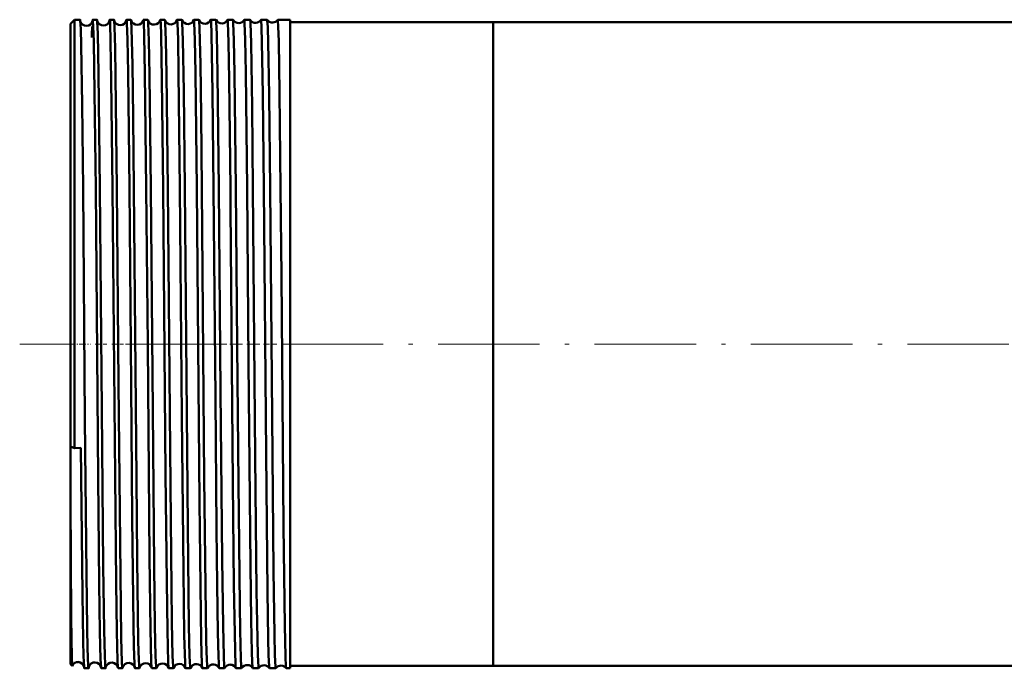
# Model space of a CAD drawing. Extents: x -1438 to 1837, y -1689 to 607.
# Tile 1 of 92: x -199 to -83, y -1684 to -1608. Entities that reach past the tile are written whole.
import ezdxf

# ---------------------------------------------------------------- set-up
doc = ezdxf.new("R2010")
doc.units = 0
doc.linetypes.add('DASHDOT', pattern=[18.5, 12, -3, 0.5, -3])

msp = doc.modelspace()

# ---------------------------------------------------------------- linework, layer by layer
at = {"color": 7, "lineweight": 50}
for p, q in [((-193.21, -1608.2), (-192.71, -1607.7)), ((-193.21, -1608.2), (-193.21, -1627.91)), ((-192.71, -1607.7), (-192.71, -1627.67)), ((-192.06, -1607.7), (-192.71, -1607.7)), ((-190.06, -1607.7), (-190.56, -1607.7)), ((-188.06, -1607.7), (-188.57, -1607.7)), ((-186.05, -1607.7), (-186.57, -1607.7)), ((-184.04, -1607.7), (-184.57, -1607.7)), ((-182.04, -1607.7), (-182.58, -1607.7)), ((-180.03, -1607.7), (-180.59, -1607.7)), ((-178.01, -1607.7), (-178.6, -1607.7)), ((-176, -1607.7), (-176.61, -1607.7)), ((-173.98, -1607.7), (-174.63, -1607.7)), ((-173.98, -1607.7), (-173.98, -1607.7)), ((-172.64, -1607.7), (-172.65, -1607.7)), ((-171.96, -1607.7), (-172.64, -1607.7)), ((-171.96, -1607.7), (-171.96, -1607.7)), ((-170.66, -1607.7), (-170.67, -1607.7)), ((-169.94, -1607.7), (-170.66, -1607.7)), ((-169.94, -1607.7), (-169.94, -1607.7)), ((-168.68, -1607.7), (-168.69, -1607.7)), ((-167.21, -1607.7), (-168.68, -1607.7)), ((-167.21, -1607.7), (-167.21, -1627.67)), ((-143.21, -1608.01), (-167.21, -1608.01)), ((-143.21, -1608.01), (-143.21, -1627.82)), ((-47.36, -1608.01), (-143.21, -1608.01)), ((-143.21, -1608.01), (-143.21, -1684.11)), ((-193.21, -1627.91), (-193.21, -1658.2)), ((-192.71, -1627.67), (-192.71, -1658.36)), ((-167.21, -1627.67), (-167.21, -1684.42)), ((-143.21, -1627.82), (-143.21, -1684.11)), ((-192.71, -1658.36), (-193.21, -1658.2)), ((-193.21, -1658.2), (-193.21, -1664.51)), ((-192.71, -1658.36), (-191.96, -1658.35)), ((-193.21, -1664.51), (-193.21, -1683.92)), ((-193.21, -1683.92), (-193, -1684.13)), ((-191.06, -1684.42), (-191.56, -1684.42)), ((-189.06, -1684.42), (-189.56, -1684.42)), ((-187.05, -1684.42), (-187.57, -1684.42)), ((-185.05, -1684.42), (-185.57, -1684.42)), ((-183.04, -1684.42), (-183.58, -1684.42)), ((-181.03, -1684.42), (-181.59, -1684.42)), ((-179.02, -1684.42), (-179.59, -1684.42)), ((-177.01, -1684.42), (-177.61, -1684.42)), ((-174.99, -1684.42), (-175.62, -1684.42)), ((-174.99, -1684.41), (-174.99, -1684.42)), ((-173.64, -1684.42), (-173.64, -1684.41)), ((-172.97, -1684.42), (-173.64, -1684.42)), ((-172.97, -1684.41), (-172.97, -1684.42)), ((-171.65, -1684.42), (-171.66, -1684.41)), ((-170.95, -1684.42), (-171.65, -1684.42)), ((-170.95, -1684.41), (-170.95, -1684.42)), ((-169.67, -1684.42), (-169.68, -1684.41)), ((-168.93, -1684.42), (-169.67, -1684.42)), ((-168.93, -1684.41), (-168.93, -1684.42)), ((-167.7, -1684.42), (-167.7, -1684.41)), ((-167.21, -1684.42), (-167.7, -1684.42)), ((-143.21, -1684.11), (-167.21, -1684.11)), ((416.79, -1684.11), (-143.21, -1684.11))]:
    msp.add_line(p, q, dxfattribs=at)
at = {"color": 7, "linetype": 'DASHDOT', "lineweight": 18}
msp.add_line((472.79, -1646.06), (-199.21, -1646.06), dxfattribs=at)
at = {"color": 7, "linetype": 'DASHDOT', "lineweight": 18, "ltscale": 0.06524}
msp.add_line((-193.43, -1646.06), (-190.82, -1646.06), dxfattribs=at)
at = {"color": 7, "linetype": 'DASHDOT', "lineweight": 18, "ltscale": 0.03561}
msp.add_line((-188.92, -1646.06), (-190.34, -1646.06), dxfattribs=at)
at = {"color": 7, "linetype": 'DASHDOT', "lineweight": 18, "ltscale": 0.03565}
msp.add_line((-186.92, -1646.06), (-188.34, -1646.06), dxfattribs=at)
at = {"color": 7, "linetype": 'DASHDOT', "lineweight": 18, "ltscale": 0.035804}
msp.add_line((-184.92, -1646.06), (-186.35, -1646.06), dxfattribs=at)
at = {"color": 7, "linetype": 'DASHDOT', "lineweight": 18, "ltscale": 0.036131}
msp.add_line((-182.91, -1646.06), (-184.36, -1646.06), dxfattribs=at)
at = {"color": 7, "linetype": 'DASHDOT', "lineweight": 18, "ltscale": 0.036586}
msp.add_line((-180.9, -1646.06), (-182.36, -1646.06), dxfattribs=at)
at = {"color": 7, "linetype": 'DASHDOT', "lineweight": 18, "ltscale": 0.037163}
msp.add_line((-178.89, -1646.06), (-180.37, -1646.06), dxfattribs=at)
at = {"color": 7, "linetype": 'DASHDOT', "lineweight": 18, "ltscale": 0.037863}
msp.add_line((-176.87, -1646.06), (-178.39, -1646.06), dxfattribs=at)
at = {"color": 7, "linetype": 'DASHDOT', "lineweight": 18, "ltscale": 0.038689}
msp.add_line((-174.86, -1646.06), (-176.4, -1646.06), dxfattribs=at)
at = {"color": 7, "linetype": 'DASHDOT', "lineweight": 18, "ltscale": 0.039642}
msp.add_line((-172.84, -1646.06), (-174.42, -1646.06), dxfattribs=at)
at = {"color": 7, "linetype": 'DASHDOT', "lineweight": 18, "ltscale": 0.040735}
msp.add_line((-170.81, -1646.06), (-172.44, -1646.06), dxfattribs=at)
at = {"color": 7, "linetype": 'DASHDOT', "lineweight": 18, "ltscale": 0.04198}
msp.add_line((-168.79, -1646.06), (-170.47, -1646.06), dxfattribs=at)
at = {"color": 7, "lineweight": 50}
for points in [[(-191.99, -1608.77), (-192.04, -1607.82), (-192.05, -1607.71), (-192.06, -1607.7), (-192.06, -1607.7), (-192.06, -1607.7)], [(-190.56, -1607.7), (-190.56, -1607.7), (-190.57, -1607.7), (-190.57, -1607.7), (-190.57, -1607.72), (-190.59, -1607.87)], [(-190.22, -1627.67), (-190.35, -1616.3), (-190.45, -1610.28), (-190.5, -1608.51), (-190.54, -1607.79), (-190.56, -1607.71), (-190.56, -1607.7), (-190.56, -1607.7), (-190.56, -1607.7)], [(-190.03, -1607.9), (-190.05, -1607.72), (-190.05, -1607.71), (-190.06, -1607.7), (-190.06, -1607.7), (-190.06, -1607.7)], [(-189.72, -1627.67), (-189.87, -1614.06), (-189.97, -1609.36), (-190.03, -1607.9)], [(-188.57, -1607.7), (-188.57, -1607.7), (-188.57, -1607.7), (-188.57, -1607.7), (-188.57, -1607.71), (-188.58, -1607.73), (-188.6, -1607.95)], [(-188.22, -1627.67), (-188.37, -1614.81), (-188.45, -1610.39), (-188.52, -1608.01), (-188.55, -1607.73), (-188.56, -1607.71), (-188.56, -1607.7), (-188.56, -1607.7), (-188.56, -1607.7), (-188.57, -1607.7)], [(-188.04, -1607.78), (-188.05, -1607.71), (-188.05, -1607.7), (-188.05, -1607.7), (-188.06, -1607.7)], [(-187.72, -1627.67), (-187.87, -1614.38), (-187.92, -1611.07), (-187.99, -1608.56), (-188.04, -1607.78)], [(-186.57, -1607.7), (-186.57, -1607.7), (-186.57, -1607.7), (-186.58, -1607.71), (-186.59, -1607.78)], [(-186.23, -1627.67), (-186.38, -1613.99), (-186.46, -1610.05), (-186.52, -1608.09), (-186.55, -1607.74), (-186.56, -1607.71), (-186.56, -1607.7), (-186.57, -1607.7), (-186.57, -1607.7), (-186.57, -1607.7)], [(-185.71, -1627.67), (-185.8, -1619.24), (-185.88, -1613.01), (-185.98, -1608.76), (-186.02, -1607.83), (-186.04, -1607.74)], [(-184.23, -1627.67), (-184.39, -1614.03), (-184.47, -1609.66), (-184.54, -1607.92), (-184.56, -1607.72), (-184.57, -1607.71), (-184.57, -1607.7), (-184.57, -1607.7), (-184.57, -1607.7), (-184.57, -1607.7)], [(-183.7, -1627.67), (-183.86, -1614.25), (-183.93, -1610.15), (-184, -1608.1), (-184.03, -1607.72)], [(-182.24, -1627.67), (-182.39, -1614.76), (-182.48, -1609.54), (-182.53, -1608.15), (-182.56, -1607.75), (-182.57, -1607.71), (-182.58, -1607.7), (-182.58, -1607.7), (-182.58, -1607.7), (-182.58, -1607.7)], [(-181.69, -1627.67), (-181.85, -1614.15), (-181.92, -1610.13), (-181.99, -1608.12), (-182.01, -1607.79), (-182.03, -1607.72)], [(-180.25, -1627.67), (-180.41, -1613.99), (-180.48, -1610.05), (-180.54, -1608.09), (-180.57, -1607.74), (-180.58, -1607.71), (-180.58, -1607.7), (-180.59, -1607.7), (-180.59, -1607.7), (-180.59, -1607.7)], [(-179.68, -1627.67), (-179.81, -1616.16), (-179.91, -1610.08), (-179.98, -1608.06), (-180.01, -1607.77), (-180.02, -1607.71)], [(-178.26, -1627.67), (-178.42, -1614.03), (-178.49, -1610.05), (-178.56, -1608.05), (-178.59, -1607.74), (-178.59, -1607.71), (-178.6, -1607.7), (-178.6, -1607.7), (-178.6, -1607.7), (-178.6, -1607.7)], [(-177.67, -1627.67), (-177.76, -1619.04), (-177.84, -1612.91), (-177.94, -1608.72), (-177.99, -1607.82), (-178, -1607.73), (-178.01, -1607.71)], [(-176.27, -1627.67), (-176.4, -1616.28), (-176.52, -1609.43), (-176.58, -1607.9), (-176.6, -1607.72), (-176.61, -1607.71), (-176.61, -1607.7), (-176.61, -1607.7), (-176.61, -1607.7)], [(-175.66, -1627.67), (-175.81, -1614.16), (-175.9, -1609.4), (-175.96, -1607.94), (-175.98, -1607.75), (-175.99, -1607.71)], [(-174.29, -1627.67), (-174.43, -1614.81), (-174.51, -1610.4), (-174.59, -1608.01), (-174.61, -1607.73), (-174.62, -1607.71), (-174.62, -1607.7), (-174.62, -1607.7), (-174.63, -1607.7), (-174.63, -1607.7)], [(-173.64, -1627.67), (-173.79, -1614.08), (-173.87, -1610.09), (-173.94, -1608.1), (-173.96, -1607.77), (-173.97, -1607.72), (-173.98, -1607.7)], [(-172.31, -1627.67), (-172.46, -1613.99), (-172.53, -1610.06), (-172.6, -1608.09), (-172.63, -1607.74), (-172.64, -1607.71), (-172.64, -1607.7), (-172.64, -1607.7), (-172.64, -1607.7), (-172.64, -1607.7)], [(-171.62, -1627.67), (-171.72, -1618.03), (-171.84, -1610.49), (-171.92, -1608.07), (-171.95, -1607.76), (-171.95, -1607.71), (-171.96, -1607.7)], [(-170.33, -1627.67), (-170.44, -1616.57), (-170.51, -1612.3), (-170.6, -1608.53), (-170.64, -1607.79), (-170.66, -1607.71), (-170.66, -1607.7), (-170.66, -1607.7), (-170.66, -1607.7)], [(-169.6, -1627.67), (-169.72, -1616.61), (-169.78, -1612.35), (-169.87, -1608.55), (-169.92, -1607.82), (-169.93, -1607.72), (-169.94, -1607.71), (-169.94, -1607.7)], [(-168.35, -1627.67), (-168.47, -1616.31), (-168.57, -1610.28), (-168.62, -1608.5), (-168.66, -1607.79), (-168.68, -1607.71), (-168.68, -1607.7), (-168.68, -1607.7), (-168.68, -1607.7)], [(-191.72, -1627.67), (-191.83, -1617.71), (-191.94, -1610.72), (-191.99, -1608.77)], [(-191.06, -1684.42), (-191.06, -1684.42), (-191.06, -1684.42), (-191.07, -1684.41), (-191.07, -1684.41), (-191.07, -1684.39), (-191.1, -1684.15), (-191.17, -1682.04), (-191.22, -1679.71), (-191.31, -1673.29), (-191.49, -1654.96), (-191.72, -1627.67)], [(-189.64, -1683.37), (-189.72, -1680.12), (-189.8, -1674.44), (-189.93, -1661.92), (-190.22, -1627.67)], [(-189.06, -1684.42), (-189.06, -1684.42), (-189.06, -1684.42), (-189.06, -1684.41), (-189.08, -1684.36), (-189.11, -1683.89), (-189.15, -1682.96), (-189.22, -1679.89), (-189.32, -1672.29), (-189.49, -1653.86), (-189.72, -1627.67)], [(-187.59, -1684.29), (-187.64, -1683.52), (-187.72, -1680.05), (-187.8, -1674.33), (-187.93, -1661.73), (-188.22, -1627.67)], [(-187.05, -1684.42), (-187.06, -1684.42), (-187.06, -1684.41), (-187.06, -1684.41), (-187.08, -1684.34), (-187.12, -1683.69), (-187.19, -1680.83), (-187.3, -1673.33), (-187.52, -1650.75), (-187.72, -1627.67)], [(-185.59, -1684.36), (-185.62, -1683.92), (-185.69, -1681.78), (-185.74, -1679.32), (-185.89, -1666.64), (-186.03, -1650.92), (-186.23, -1627.67)], [(-185.05, -1684.42), (-185.05, -1684.42), (-185.05, -1684.42), (-185.05, -1684.41), (-185.06, -1684.4), (-185.06, -1684.38), (-185.09, -1684.05), (-185.12, -1683.41), (-185.18, -1681.26), (-185.32, -1671.5), (-185.41, -1662.01), (-185.71, -1627.67)], [(-183.59, -1684.38), (-183.61, -1684.25), (-183.64, -1683.68), (-183.73, -1679.78), (-183.85, -1671.33), (-184.07, -1646.19), (-184.23, -1627.67)], [(-183.04, -1684.42), (-183.04, -1684.42), (-183.04, -1684.42), (-183.05, -1684.41), (-183.05, -1684.4), (-183.07, -1684.25), (-183.13, -1682.99), (-183.21, -1679.39), (-183.3, -1672.32), (-183.48, -1653.94), (-183.7, -1627.67)], [(-181.6, -1684.4), (-181.61, -1684.28), (-181.64, -1683.74), (-181.74, -1679.95), (-181.82, -1674.18), (-181.95, -1661.46), (-182.24, -1627.67)], [(-181.03, -1684.42), (-181.03, -1684.42), (-181.03, -1684.42), (-181.04, -1684.41), (-181.04, -1684.41), (-181.04, -1684.39), (-181.07, -1684.16), (-181.12, -1683), (-181.2, -1678.94), (-181.35, -1666.84), (-181.43, -1658.52), (-181.69, -1627.67)], [(-179.6, -1684.4), (-179.62, -1684.29), (-179.65, -1683.76), (-179.74, -1680.52), (-179.85, -1672.95), (-180.02, -1654.64), (-180.25, -1627.67)], [(-179.02, -1684.42), (-179.02, -1684.42), (-179.02, -1684.42), (-179.03, -1684.41), (-179.03, -1684.4), (-179.05, -1684.25), (-179.11, -1682.99), (-179.19, -1679.39), (-179.33, -1667.69), (-179.57, -1640.98), (-179.68, -1627.67)], [(-177.61, -1684.41), (-177.63, -1684.33), (-177.66, -1683.94), (-177.74, -1681.06), (-177.79, -1677.97), (-177.94, -1664.71), (-178.18, -1637), (-178.26, -1627.67)], [(-177.01, -1684.42), (-177.01, -1684.42), (-177.01, -1684.42), (-177.01, -1684.41), (-177.01, -1684.4), (-177.02, -1684.38), (-177.05, -1684.05), (-177.08, -1683.41), (-177.14, -1681.26), (-177.28, -1671.5), (-177.37, -1661.91), (-177.67, -1627.67)], [(-175.63, -1684.41), (-175.63, -1684.39), (-175.64, -1684.32), (-175.67, -1683.84), (-175.71, -1682.97), (-175.77, -1680.19), (-175.85, -1674.56), (-175.92, -1667.92), (-176.06, -1652.45), (-176.27, -1627.67)], [(-174.99, -1684.42), (-174.99, -1684.42), (-174.99, -1684.42), (-175, -1684.41), (-175, -1684.4), (-175.02, -1684.25), (-175.08, -1682.99), (-175.16, -1679.39), (-175.26, -1671.55), (-175.45, -1651.64), (-175.66, -1627.67)], [(-173.64, -1684.41), (-173.64, -1684.4), (-173.65, -1684.36), (-173.67, -1684.12), (-173.74, -1682.29), (-173.87, -1674.53), (-173.99, -1662.52), (-174.27, -1629.92), (-174.29, -1627.67)], [(-172.97, -1684.42), (-172.97, -1684.42), (-172.98, -1684.42), (-172.98, -1684.41), (-172.98, -1684.41), (-172.99, -1684.39), (-173.01, -1684.16), (-173.05, -1683.25), (-173.13, -1679.94), (-173.18, -1676.96), (-173.33, -1662.57), (-173.48, -1646.22), (-173.64, -1627.67)], [(-171.66, -1684.41), (-171.66, -1684.39), (-171.68, -1684.31), (-171.72, -1683.67), (-171.75, -1682.5), (-171.83, -1678.73), (-171.91, -1672.28), (-172.13, -1648.27), (-172.31, -1627.67)], [(-170.95, -1684.42), (-170.95, -1684.42), (-170.96, -1684.42), (-170.96, -1684.41), (-170.96, -1684.4), (-170.98, -1684.24), (-171.05, -1682.85), (-171.09, -1680.92), (-171.18, -1675.25), (-171.34, -1659.36), (-171.62, -1627.67)], [(-169.68, -1684.41), (-169.68, -1684.41), (-169.69, -1684.38), (-169.71, -1684.21), (-169.76, -1682.86), (-169.81, -1680.95), (-169.89, -1675.33), (-170.06, -1659.05), (-170.33, -1627.67)], [(-168.93, -1684.42), (-168.93, -1684.42), (-168.93, -1684.42), (-168.94, -1684.41), (-168.94, -1684.4), (-168.96, -1684.24), (-169.02, -1682.85), (-169.08, -1680.4), (-169.19, -1672.9), (-169.36, -1654.66), (-169.6, -1627.67)], [(-167.7, -1684.41), (-167.7, -1684.41), (-167.71, -1684.38), (-167.73, -1684.23), (-167.78, -1683), (-167.86, -1679.41), (-168, -1667.61), (-168.26, -1637.99), (-168.35, -1627.67)], [(-191.56, -1684.42), (-191.56, -1684.42), (-191.57, -1684.42), (-191.57, -1684.41), (-191.57, -1684.4), (-191.59, -1684.26), (-191.65, -1682.99), (-191.7, -1681.15), (-191.78, -1675.66), (-191.96, -1658.35)], [(-193, -1684.13), (-193, -1684.12), (-193.01, -1684.11), (-193.02, -1684.01), (-193.05, -1683.16), (-193.12, -1678.48), (-193.21, -1664.51)], [(-189.56, -1684.42), (-189.57, -1684.42), (-189.57, -1684.41), (-189.57, -1684.4), (-189.59, -1684.3), (-189.64, -1683.37)], [(-191.03, -1684.28), (-191.05, -1684.4), (-191.06, -1684.41), (-191.06, -1684.42), (-191.06, -1684.42), (-191.06, -1684.42)], [(-189.04, -1684.32), (-189.05, -1684.41), (-189.05, -1684.41), (-189.06, -1684.42), (-189.06, -1684.42)], [(-187.57, -1684.42), (-187.57, -1684.42), (-187.57, -1684.41), (-187.58, -1684.4), (-187.59, -1684.29)], [(-187.04, -1684.36), (-187.05, -1684.41), (-187.05, -1684.42), (-187.05, -1684.42), (-187.05, -1684.42)], [(-185.57, -1684.42), (-185.57, -1684.42), (-185.57, -1684.42), (-185.58, -1684.41), (-185.59, -1684.36)]]:
    msp.add_lwpolyline(points, dxfattribs=at)
for centre, radius, start, end in [((-191.32, -1607.68), 0.741, 194.1812, 272.8393), ((-191.31, -1607.69), 0.737, 272.2858, 347.6117), ((-189.32, -1607.65), 0.739, 193.1279, 272.9154), ((-189.31, -1607.65), 0.736, 272.1913, 347.734), ((-187.32, -1607.62), 0.738, 192.3837, 273.0018), ((-187.31, -1607.62), 0.736, 272.2098, 347.7046), ((-186.11, -1607.74), 0.0684, 358.0586, 37.0277), ((-185.32, -1607.58), 0.738, 192.6024, 272.975), ((-185.31, -1607.58), 0.737, 272.2372, 347.4256), ((-184.52, -1607.74), 0.0685, 143.0747, 182.0242), ((-184.07, -1607.72), 0.037, 359.3841, 45.2646), ((-183.32, -1607.54), 0.74, 194.1431, 272.8885), ((-183.31, -1607.54), 0.739, 272.326, 345.8957), ((-182.56, -1607.72), 0.0369, 134.9157, 180.7059), ((-182.05, -1607.72), 0.0236, 1.4545, 52.1584), ((-181.32, -1607.51), 0.742, 196.3399, 272.812), ((-181.31, -1607.51), 0.741, 272.4162, 343.697), ((-180.58, -1607.72), 0.023, 127.5884, 178.634), ((-180.03, -1607.71), 0.0162, 4.354, 58.6264), ((-179.31, -1607.47), 0.743, 198.7894, 272.7569), ((-179.31, -1607.47), 0.742, 272.462, 341.2371), ((-178.59, -1607.71), 0.0159, 121.2554, 175.8637), ((-178.02, -1607.71), 0.0121, 7.6018, 63.9786), ((-177.31, -1607.44), 0.744, 201.4356, 272.724), ((-177.31, -1607.44), 0.743, 272.4915, 338.6073), ((-176.61, -1607.71), 0.0117, 115.7326, 172.5174), ((-176, -1607.71), 0.00966, 11.0234, 68.4248), ((-175.31, -1607.4), 0.744, 204.2079, 272.692), ((-175.31, -1607.4), 0.744, 272.5186, 335.8352), ((-174.62, -1607.71), 0.00953, 111.5382, 166.9413), ((-173.31, -1607.36), 0.745, 207.0537, 272.6778), ((-173.31, -1607.37), 0.745, 272.5416, 332.9669), ((-171.31, -1607.33), 0.745, 210.0336, 272.6686), ((-171.31, -1607.33), 0.745, 272.5606, 329.9929), ((-169.31, -1607.29), 0.746, 213.1305, 272.6425), ((-169.31, -1607.29), 0.745, 272.5618, 326.8925), ((-100.51, -1611.95), 90.19, 177.8167, 178.6369), ((-192.31, -1684.42), 0.744, 86.2717, 156.5519), ((-192.31, -1684.41), 0.74, 14.8595, 86.5685), ((-190.32, -1684.45), 0.738, 86.0261, 167.5901), ((-190.31, -1684.45), 0.739, 13.6463, 86.6185), ((-188.32, -1684.48), 0.738, 85.9925, 167.6032), ((-188.31, -1684.48), 0.738, 13.2004, 86.7108), ((-186.32, -1684.52), 0.738, 85.9667, 167.6406), ((-186.31, -1684.52), 0.736, 12.3586, 86.7627), ((-184.32, -1684.55), 0.739, 86.0503, 166.7313), ((-184.31, -1684.55), 0.738, 13.2101, 86.6969), ((-182.32, -1684.59), 0.741, 86.1427, 164.8035), ((-182.31, -1684.59), 0.74, 15.1323, 86.6179), ((-180.31, -1684.63), 0.743, 86.2078, 162.4541), ((-180.31, -1684.63), 0.741, 17.4915, 86.5431), ((-178.31, -1684.66), 0.743, 86.2428, 159.8943), ((-178.31, -1684.66), 0.743, 20.0578, 86.5012), ((-176.31, -1684.7), 0.744, 86.2763, 157.1945), ((-176.31, -1684.7), 0.743, 22.763, 86.473), ((-174.31, -1684.73), 0.745, 86.2992, 154.3814), ((-174.31, -1684.73), 0.744, 25.5846, 86.4502), ((-172.31, -1684.77), 0.745, 86.3073, 151.4622), ((-172.31, -1684.77), 0.745, 28.5166, 86.4249), ((-170.31, -1684.8), 0.745, 86.3223, 148.4446), ((-170.31, -1684.8), 0.745, 31.532, 86.4172), ((-193, -1684.12), 0.00315, 247.3217, 5.2968), ((-185.09, -1684.39), 0.0493, 318.7964, 1.3729), ((-183.54, -1684.39), 0.0489, 178.5222, 221.1793), ((-183.06, -1684.4), 0.0288, 311.0053, 359.5843), ((-181.57, -1684.4), 0.0285, 180.2583, 228.9346), ((-181.04, -1684.4), 0.0192, 304.3407, 357.1084), ((-179.58, -1684.4), 0.0189, 182.7239, 235.6216), ((-179.03, -1684.41), 0.0138, 298.4831, 354.0313), ((-177.6, -1684.41), 0.0135, 185.735, 241.5974), ((-177.01, -1684.41), 0.0107, 293.5716, 350.6189), ((-175.62, -1684.41), 0.0103, 189.3001, 246.7188), ((-168.31, -1684.84), 0.746, 86.3419, 145.2819), ((-168.31, -1684.84), 0.745, 34.6859, 86.4147)]:
    msp.add_arc(centre, radius, start, end, dxfattribs=at)

doc.saveas('drawing.dxf')
